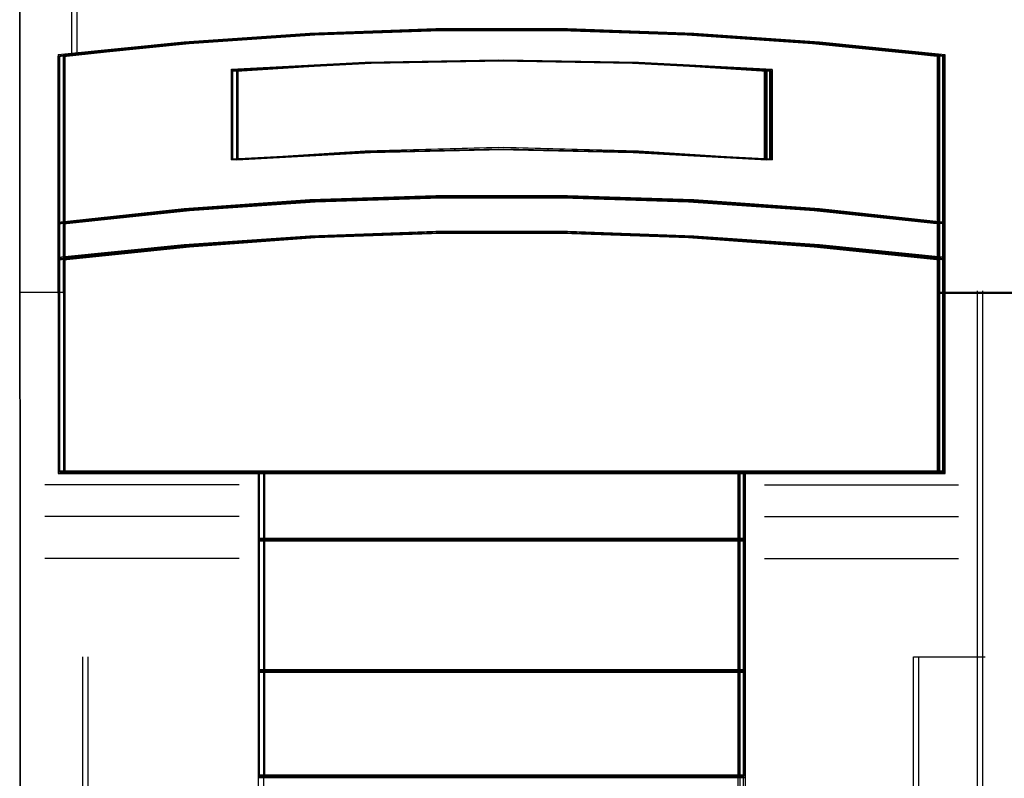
# Model space of a CAD drawing. Header units: centimetres. Extents: x -65222 to -44487, y -149615 to -110728.
# Tile 77 of 98: x -46035 to -46017, y -117894 to -117880. Entities that reach past the tile are written whole.
import ezdxf

# ---------------------------------------------------------------- set-up
doc = ezdxf.new("R2010")
doc.units = ezdxf.units.CM
doc.layers.add('ZRE SCHEMATY', color=7, linetype='Continuous', lineweight=9)
doc.layers.add('ZRE Tablice', color=7, linetype='Continuous', lineweight=13)

# ---------------------------------------------------------------- blocks, each defined once
blk = doc.blocks.new('G$C8E7C4534')
at = {"layer": 'ZRE SCHEMATY', "lineweight": -3}
for p, q in [((52.955, -36.556), (52.934, 23.885)), ((52.934, 23.885), (52.955, -36.556))]:
    blk.add_line(p, q, dxfattribs=at)
blk = doc.blocks.new('G$C0389C227')
at = {"layer": 'ZRE Tablice', "lineweight": -3}
for p, q in [((0.873, -18.705), (0.873, -28.394)), ((0.973, -18.705), (0.973, -28.394)), ((2.975, -28.176), (5.327, -28.011)), ((2.975, -28.176), (5.327, -28.011)), ((5.336, -27.984), (2.98, -28.15)), ((5.336, -27.99), (2.98, -28.169)), ((5.345, -28.003), (2.995, -28.168)), ((2.995, -28.17), (5.345, -28.005)), ((3.075, -28.176), (5.427, -28.011)), ((3.075, -28.176), (5.427, -28.011)), ((5.436, -27.984), (3.08, -28.15)), ((5.436, -27.99), (3.08, -28.169)), ((5.445, -28.003), (3.095, -28.168)), ((3.095, -28.17), (5.445, -28.005)), ((5.327, -28.011), (7.684, -27.928)), ((5.327, -28.011), (7.684, -27.928)), ((7.698, -27.901), (5.336, -27.984)), ((7.698, -27.901), (5.336, -27.99)), ((7.701, -27.921), (5.345, -28.003)), ((5.345, -28.005), (7.701, -27.923)), ((5.427, -28.011), (7.784, -27.928)), ((5.427, -28.011), (7.784, -27.928)), ((7.798, -27.901), (5.436, -27.984)), ((7.798, -27.901), (5.436, -27.99)), ((7.801, -27.921), (5.445, -28.003)), ((5.445, -28.005), (7.801, -27.923)), ((7.684, -27.928), (10.046, -27.928)), ((7.684, -27.928), (10.046, -27.928)), ((10.065, -27.901), (7.698, -27.901)), ((10.065, -27.901), (7.698, -27.901)), ((10.062, -27.921), (7.701, -27.921)), ((7.701, -27.923), (10.062, -27.923)), ((7.784, -27.928), (10.146, -27.928)), ((7.784, -27.928), (10.146, -27.928)), ((10.165, -27.901), (7.798, -27.901)), ((10.165, -27.901), (7.798, -27.901)), ((10.162, -27.921), (7.801, -27.921)), ((7.801, -27.923), (10.162, -27.923)), ((10.046, -27.928), (12.404, -28.011)), ((10.046, -27.928), (12.404, -28.011)), ((12.418, -28.003), (10.062, -27.921)), ((10.062, -27.923), (12.418, -28.005)), ((12.427, -27.984), (10.065, -27.901)), ((12.427, -27.99), (10.065, -27.901)), ((10.146, -27.928), (12.504, -28.011)), ((10.146, -27.928), (12.504, -28.011)), ((12.518, -28.003), (10.162, -27.921)), ((10.162, -27.923), (12.518, -28.005)), ((12.527, -27.984), (10.165, -27.901)), ((12.527, -27.99), (10.165, -27.901)), ((12.404, -28.011), (14.755, -28.176)), ((12.404, -28.011), (14.755, -28.176)), ((14.768, -28.168), (12.418, -28.003)), ((12.418, -28.005), (14.768, -28.17)), ((14.784, -28.15), (12.427, -27.984)), ((14.784, -28.169), (12.427, -27.99)), ((12.504, -28.011), (14.855, -28.176)), ((12.504, -28.011), (14.855, -28.176)), ((14.868, -28.168), (12.518, -28.003)), ((12.518, -28.005), (14.868, -28.17)), ((14.884, -28.15), (12.527, -27.984)), ((14.884, -28.169), (12.527, -27.99)), ((2.98, -28.15), (0.623, -28.389)), ((2.98, -28.169), (0.623, -28.426)), ((0.623, -28.413), (2.975, -28.176)), ((0.623, -28.413), (2.975, -28.176)), ((0.644, -28.406), (2.995, -28.17)), ((2.995, -28.168), (0.645, -28.404)), ((3.08, -28.15), (0.723, -28.389)), ((3.08, -28.169), (0.723, -28.426)), ((0.723, -28.413), (3.075, -28.176)), ((0.723, -28.413), (3.075, -28.176)), ((0.744, -28.406), (3.095, -28.17)), ((3.095, -28.168), (0.745, -28.404)), ((14.755, -28.176), (17.107, -28.413)), ((14.755, -28.176), (17.107, -28.413)), ((17.119, -28.404), (14.768, -28.168)), ((14.768, -28.17), (17.118, -28.406)), ((17.14, -28.389), (14.784, -28.15)), ((17.14, -28.426), (14.784, -28.169)), ((14.855, -28.176), (17.207, -28.413)), ((14.855, -28.176), (17.207, -28.413)), ((17.219, -28.404), (14.868, -28.168)), ((14.868, -28.17), (17.218, -28.406)), ((17.24, -28.389), (14.884, -28.15)), ((17.24, -28.426), (14.884, -28.169)), ((0.623, -28.383), (0.623, -36.224)), ((0.623, -28.389), (0.623, -31.553)), ((0.645, -28.404), (0.645, -31.533)), ((0.723, -28.383), (0.723, -36.224)), ((0.723, -28.389), (0.723, -31.553)), ((0.745, -28.404), (0.745, -31.533)), ((17.097, -36.224), (17.097, -28.383)), ((17.119, -31.533), (17.119, -28.404)), ((17.14, -31.553), (17.14, -28.389)), ((17.197, -36.224), (17.197, -28.383)), ((17.219, -31.533), (17.219, -28.404)), ((17.24, -31.553), (17.24, -28.389)), ((0.623, -31.55), (0.623, -28.413)), ((0.623, -31.55), (0.623, -28.413)), ((0.644, -31.534), (0.644, -28.406)), ((0.723, -31.55), (0.723, -28.413)), ((0.723, -31.55), (0.723, -28.413)), ((0.744, -31.534), (0.744, -28.406)), ((6.373, -28.527), (3.867, -28.662)), ((6.373, -28.527), (3.867, -28.662)), ((3.867, -28.662), (6.373, -28.527)), ((6.373, -28.537), (3.867, -28.7)), ((6.384, -28.546), (3.889, -28.678)), ((6.384, -28.546), (3.889, -28.678)), ((6.473, -28.527), (3.967, -28.662)), ((6.473, -28.527), (3.967, -28.662)), ((3.967, -28.662), (6.473, -28.527)), ((6.473, -28.537), (3.967, -28.7)), ((6.484, -28.546), (3.989, -28.678)), ((6.484, -28.546), (3.989, -28.678)), ((8.873, -28.483), (6.373, -28.527)), ((8.873, -28.483), (6.373, -28.527)), ((6.373, -28.527), (8.873, -28.483)), ((8.873, -28.483), (6.373, -28.537)), ((8.873, -28.503), (6.384, -28.546)), ((8.873, -28.503), (6.384, -28.546)), ((8.973, -28.483), (6.473, -28.527)), ((8.973, -28.483), (6.473, -28.527)), ((6.473, -28.527), (8.973, -28.483)), ((8.973, -28.483), (6.473, -28.537)), ((8.973, -28.503), (6.484, -28.546)), ((8.973, -28.503), (6.484, -28.546)), ((11.39, -28.527), (8.873, -28.483)), ((11.39, -28.527), (8.873, -28.483)), ((8.873, -28.483), (11.39, -28.527)), ((11.39, -28.537), (8.873, -28.483)), ((11.38, -28.546), (8.873, -28.503)), ((11.38, -28.546), (8.873, -28.503)), ((11.49, -28.527), (8.973, -28.483)), ((11.49, -28.527), (8.973, -28.483)), ((8.973, -28.483), (11.49, -28.527)), ((11.49, -28.537), (8.973, -28.483)), ((11.48, -28.546), (8.973, -28.503)), ((11.48, -28.546), (8.973, -28.503)), ((13.875, -28.678), (11.38, -28.546)), ((13.875, -28.678), (11.38, -28.546)), ((13.896, -28.662), (11.39, -28.527)), ((13.896, -28.662), (11.39, -28.527)), ((11.39, -28.527), (13.896, -28.662)), ((13.896, -28.7), (11.39, -28.537)), ((13.975, -28.678), (11.48, -28.546)), ((13.975, -28.678), (11.48, -28.546)), ((13.996, -28.662), (11.49, -28.527)), ((13.996, -28.662), (11.49, -28.527)), ((11.49, -28.527), (13.996, -28.662)), ((13.996, -28.7), (11.49, -28.537)), ((17.107, -28.413), (17.107, -31.55)), ((17.107, -28.413), (17.107, -31.55)), ((17.118, -28.406), (17.118, -31.534)), ((17.207, -28.413), (17.207, -31.55)), ((17.207, -28.413), (17.207, -31.55)), ((17.218, -28.406), (17.218, -31.534)), ((3.867, -30.353), (3.867, -28.657)), ((3.867, -28.662), (3.867, -30.353)), ((3.867, -28.662), (3.867, -30.353)), ((3.867, -30.353), (3.867, -28.662)), ((3.889, -28.678), (3.889, -30.331)), ((3.889, -28.678), (3.889, -30.331)), ((3.967, -30.353), (3.967, -28.657)), ((3.967, -28.662), (3.967, -30.353)), ((3.967, -28.662), (3.967, -30.353)), ((3.967, -30.353), (3.967, -28.662)), ((3.989, -28.678), (3.989, -30.331)), ((3.989, -28.678), (3.989, -30.331)), ((13.851, -30.353), (13.851, -28.657)), ((13.875, -30.331), (13.875, -28.678)), ((13.875, -30.331), (13.875, -28.678)), ((13.896, -30.353), (13.896, -28.662)), ((13.896, -30.353), (13.896, -28.662)), ((13.896, -28.662), (13.896, -30.353)), ((13.951, -30.353), (13.951, -28.657)), ((13.975, -30.331), (13.975, -28.678)), ((13.975, -30.331), (13.975, -28.678)), ((13.996, -30.353), (13.996, -28.662)), ((13.996, -30.353), (13.996, -28.662)), ((13.996, -28.662), (13.996, -30.353)), ((6.373, -30.19), (3.867, -30.353)), ((3.867, -30.353), (6.373, -30.218)), ((3.867, -30.353), (6.373, -30.218)), ((6.373, -30.218), (3.867, -30.353)), ((3.889, -30.331), (6.384, -30.2)), ((3.889, -30.331), (6.384, -30.2)), ((6.473, -30.19), (3.967, -30.353)), ((3.967, -30.353), (6.473, -30.218)), ((3.967, -30.353), (6.473, -30.218)), ((6.473, -30.218), (3.967, -30.353)), ((3.989, -30.331), (6.484, -30.2)), ((3.989, -30.331), (6.484, -30.2)), ((8.873, -30.122), (6.373, -30.19)), ((6.373, -30.218), (8.873, -30.162)), ((6.373, -30.218), (8.873, -30.162)), ((8.873, -30.162), (6.373, -30.218)), ((6.384, -30.2), (8.873, -30.145)), ((6.384, -30.2), (8.873, -30.145)), ((8.973, -30.122), (6.473, -30.19)), ((6.473, -30.218), (8.973, -30.162)), ((6.473, -30.218), (8.973, -30.162)), ((8.973, -30.162), (6.473, -30.218)), ((6.484, -30.2), (8.973, -30.145)), ((6.484, -30.2), (8.973, -30.145)), ((11.39, -30.19), (8.873, -30.122)), ((8.873, -30.145), (11.38, -30.2)), ((8.873, -30.145), (11.38, -30.2)), ((8.873, -30.162), (11.39, -30.218)), ((8.873, -30.162), (11.39, -30.218)), ((11.39, -30.218), (8.873, -30.162)), ((11.49, -30.19), (8.973, -30.122)), ((8.973, -30.145), (11.48, -30.2)), ((8.973, -30.145), (11.48, -30.2)), ((8.973, -30.162), (11.49, -30.218)), ((8.973, -30.162), (11.49, -30.218)), ((11.49, -30.218), (8.973, -30.162)), ((11.38, -30.2), (13.875, -30.331)), ((11.38, -30.2), (13.875, -30.331)), ((13.896, -30.353), (11.39, -30.19)), ((11.39, -30.218), (13.896, -30.353)), ((11.39, -30.218), (13.896, -30.353)), ((13.896, -30.353), (11.39, -30.218)), ((11.48, -30.2), (13.975, -30.331)), ((11.48, -30.2), (13.975, -30.331)), ((13.996, -30.353), (11.49, -30.19)), ((11.49, -30.218), (13.996, -30.353)), ((11.49, -30.218), (13.996, -30.353)), ((13.996, -30.353), (11.49, -30.218)), ((5.336, -31.102), (2.98, -31.273)), ((5.336, -31.102), (2.98, -31.273)), ((5.336, -31.106), (2.98, -31.285)), ((2.98, -31.304), (5.336, -31.137)), ((5.345, -31.119), (2.995, -31.284)), ((5.345, -31.119), (2.995, -31.284)), ((2.995, -31.286), (5.345, -31.122)), ((5.436, -31.102), (3.08, -31.273)), ((5.436, -31.102), (3.08, -31.273)), ((5.436, -31.106), (3.08, -31.285)), ((3.08, -31.304), (5.436, -31.137)), ((5.445, -31.119), (3.095, -31.284)), ((5.445, -31.119), (3.095, -31.284)), ((3.095, -31.286), (5.445, -31.122)), ((7.698, -31.028), (5.336, -31.102)), ((7.698, -31.028), (5.336, -31.102)), ((7.698, -31.028), (5.336, -31.106)), ((5.336, -31.137), (7.698, -31.065)), ((7.701, -31.048), (5.345, -31.119)), ((7.701, -31.048), (5.345, -31.119)), ((5.345, -31.122), (7.701, -31.05)), ((7.798, -31.028), (5.436, -31.102)), ((7.798, -31.028), (5.436, -31.102)), ((7.798, -31.028), (5.436, -31.106)), ((5.436, -31.137), (7.798, -31.065)), ((7.801, -31.048), (5.445, -31.119)), ((7.801, -31.048), (5.445, -31.119)), ((5.445, -31.122), (7.801, -31.05)), ((10.065, -31.028), (7.698, -31.028)), ((10.065, -31.028), (7.698, -31.028)), ((10.065, -31.028), (7.698, -31.028)), ((7.698, -31.065), (10.065, -31.065)), ((10.062, -31.048), (7.701, -31.048)), ((10.062, -31.048), (7.701, -31.048)), ((7.701, -31.05), (10.062, -31.05)), ((10.165, -31.028), (7.798, -31.028)), ((10.165, -31.028), (7.798, -31.028)), ((10.165, -31.028), (7.798, -31.028)), ((7.798, -31.065), (10.165, -31.065)), ((10.162, -31.048), (7.801, -31.048)), ((10.162, -31.048), (7.801, -31.048)), ((7.801, -31.05), (10.162, -31.05)), ((12.418, -31.119), (10.062, -31.048)), ((12.418, -31.119), (10.062, -31.048)), ((10.062, -31.05), (12.418, -31.122)), ((12.427, -31.102), (10.065, -31.028)), ((12.427, -31.102), (10.065, -31.028)), ((12.427, -31.106), (10.065, -31.028)), ((10.065, -31.065), (12.427, -31.137)), ((12.518, -31.119), (10.162, -31.048)), ((12.518, -31.119), (10.162, -31.048)), ((10.162, -31.05), (12.518, -31.122)), ((12.527, -31.102), (10.165, -31.028)), ((12.527, -31.102), (10.165, -31.028)), ((12.527, -31.106), (10.165, -31.028)), ((10.165, -31.065), (12.527, -31.137)), ((14.768, -31.284), (12.418, -31.119)), ((14.768, -31.284), (12.418, -31.119)), ((12.418, -31.122), (14.768, -31.286)), ((14.784, -31.273), (12.427, -31.102)), ((14.784, -31.273), (12.427, -31.102)), ((14.784, -31.285), (12.427, -31.106)), ((12.427, -31.137), (14.784, -31.304)), ((14.868, -31.284), (12.518, -31.119)), ((14.868, -31.284), (12.518, -31.119)), ((12.518, -31.122), (14.868, -31.286)), ((14.884, -31.273), (12.527, -31.102)), ((14.884, -31.273), (12.527, -31.102)), ((14.884, -31.285), (12.527, -31.106)), ((12.527, -31.137), (14.884, -31.304)), ((2.98, -31.273), (0.623, -31.529)), ((2.98, -31.273), (0.623, -31.529)), ((2.98, -31.285), (0.623, -31.553)), ((0.623, -31.553), (2.98, -31.304)), ((2.995, -31.284), (0.645, -31.532)), ((2.995, -31.284), (0.645, -31.532)), ((0.645, -31.533), (2.995, -31.286)), ((3.08, -31.273), (0.723, -31.529)), ((3.08, -31.273), (0.723, -31.529)), ((3.08, -31.285), (0.723, -31.553)), ((0.723, -31.553), (3.08, -31.304)), ((3.095, -31.284), (0.745, -31.532)), ((3.095, -31.284), (0.745, -31.532)), ((0.745, -31.533), (3.095, -31.286)), ((17.119, -31.532), (14.768, -31.284)), ((17.119, -31.532), (14.768, -31.284)), ((14.768, -31.286), (17.119, -31.533)), ((17.14, -31.529), (14.784, -31.273)), ((17.14, -31.529), (14.784, -31.273)), ((17.14, -31.553), (14.784, -31.285)), ((14.784, -31.304), (17.14, -31.553)), ((17.219, -31.532), (14.868, -31.284)), ((17.219, -31.532), (14.868, -31.284)), ((14.868, -31.286), (17.219, -31.533)), ((17.24, -31.529), (14.884, -31.273)), ((17.24, -31.529), (14.884, -31.273)), ((17.24, -31.553), (14.884, -31.285)), ((14.884, -31.304), (17.24, -31.553)), ((0.623, -31.529), (0.623, -32.223)), ((0.623, -31.529), (0.623, -32.223)), ((0.644, -32.203), (0.644, -31.534)), ((0.645, -31.532), (0.645, -32.202)), ((0.645, -31.532), (0.645, -32.202)), ((0.723, -31.529), (0.723, -32.223)), ((0.723, -31.529), (0.723, -32.223)), ((0.744, -32.203), (0.744, -31.534)), ((0.745, -31.532), (0.745, -32.202)), ((0.745, -31.532), (0.745, -32.202)), ((17.118, -31.534), (17.118, -32.203)), ((17.119, -32.202), (17.119, -31.532)), ((17.119, -32.202), (17.119, -31.532)), ((17.14, -32.223), (17.14, -31.529)), ((17.14, -32.223), (17.14, -31.529)), ((17.218, -31.534), (17.218, -32.203)), ((17.219, -32.202), (17.219, -31.532)), ((17.219, -32.202), (17.219, -31.532)), ((17.24, -32.223), (17.24, -31.529)), ((17.24, -32.223), (17.24, -31.529)), ((0.623, -32.221), (0.623, -31.55)), ((0.623, -32.221), (0.623, -31.55)), ((0.723, -32.221), (0.723, -31.55)), ((0.723, -32.221), (0.723, -31.55)), ((7.698, -31.696), (5.336, -31.78)), ((7.698, -31.696), (5.336, -31.78)), ((7.698, -31.696), (5.336, -31.786)), ((5.336, -31.808), (7.698, -31.723)), ((5.336, -31.808), (7.698, -31.723)), ((5.345, -31.801), (7.701, -31.718)), ((5.345, -31.801), (7.701, -31.718)), ((7.701, -31.718), (5.345, -31.8)), ((7.701, -31.718), (5.345, -31.8)), ((7.798, -31.696), (5.436, -31.78)), ((7.798, -31.696), (5.436, -31.78)), ((7.798, -31.696), (5.436, -31.786)), ((5.436, -31.808), (7.798, -31.723)), ((5.436, -31.808), (7.798, -31.723)), ((5.445, -31.801), (7.801, -31.718)), ((5.445, -31.801), (7.801, -31.718)), ((7.801, -31.718), (5.445, -31.8)), ((7.801, -31.718), (5.445, -31.8)), ((10.065, -31.696), (7.698, -31.696)), ((10.065, -31.696), (7.698, -31.696)), ((10.065, -31.696), (7.698, -31.696)), ((7.698, -31.723), (10.065, -31.723)), ((7.698, -31.723), (10.065, -31.723)), ((7.701, -31.718), (10.062, -31.718)), ((7.701, -31.718), (10.062, -31.718)), ((10.062, -31.718), (7.701, -31.718)), ((10.062, -31.718), (7.701, -31.718)), ((10.165, -31.696), (7.798, -31.696)), ((10.165, -31.696), (7.798, -31.696)), ((10.165, -31.696), (7.798, -31.696)), ((7.798, -31.723), (10.165, -31.723)), ((7.798, -31.723), (10.165, -31.723)), ((7.801, -31.718), (10.162, -31.718)), ((7.801, -31.718), (10.162, -31.718)), ((10.162, -31.718), (7.801, -31.718)), ((10.162, -31.718), (7.801, -31.718)), ((10.062, -31.718), (12.418, -31.801)), ((10.062, -31.718), (12.418, -31.801)), ((12.418, -31.8), (10.062, -31.718)), ((12.418, -31.8), (10.062, -31.718)), ((12.427, -31.78), (10.065, -31.696)), ((12.427, -31.78), (10.065, -31.696)), ((12.427, -31.786), (10.065, -31.696)), ((10.065, -31.723), (12.427, -31.808)), ((10.065, -31.723), (12.427, -31.808)), ((10.162, -31.718), (12.518, -31.801)), ((10.162, -31.718), (12.518, -31.801)), ((12.518, -31.8), (10.162, -31.718)), ((12.518, -31.8), (10.162, -31.718)), ((12.527, -31.78), (10.165, -31.696)), ((12.527, -31.78), (10.165, -31.696)), ((12.527, -31.786), (10.165, -31.696)), ((10.165, -31.723), (12.527, -31.808)), ((10.165, -31.723), (12.527, -31.808)), ((17.107, -31.55), (17.107, -32.221)), ((17.107, -31.55), (17.107, -32.221)), ((17.207, -31.55), (17.207, -32.221)), ((17.207, -31.55), (17.207, -32.221)), ((5.336, -31.78), (2.98, -31.946)), ((5.336, -31.78), (2.98, -31.946)), ((5.336, -31.786), (2.98, -31.966)), ((2.98, -31.979), (5.336, -31.808)), ((2.98, -31.979), (5.336, -31.808)), ((5.345, -31.8), (2.995, -31.965)), ((5.345, -31.8), (2.995, -31.965)), ((2.995, -31.966), (5.345, -31.801)), ((2.995, -31.966), (5.345, -31.801)), ((5.436, -31.78), (3.08, -31.946)), ((5.436, -31.78), (3.08, -31.946)), ((5.436, -31.786), (3.08, -31.966)), ((3.08, -31.979), (5.436, -31.808)), ((3.08, -31.979), (5.436, -31.808)), ((5.445, -31.8), (3.095, -31.965)), ((5.445, -31.8), (3.095, -31.965)), ((3.095, -31.966), (5.445, -31.801)), ((3.095, -31.966), (5.445, -31.801)), ((14.768, -31.965), (12.418, -31.8)), ((14.768, -31.965), (12.418, -31.8)), ((12.418, -31.801), (14.768, -31.966)), ((12.418, -31.801), (14.768, -31.966)), ((14.784, -31.946), (12.427, -31.78)), ((14.784, -31.946), (12.427, -31.78)), ((14.784, -31.966), (12.427, -31.786)), ((12.427, -31.808), (14.784, -31.979)), ((12.427, -31.808), (14.784, -31.979)), ((14.868, -31.965), (12.518, -31.8)), ((14.868, -31.965), (12.518, -31.8)), ((12.518, -31.801), (14.868, -31.966)), ((12.518, -31.801), (14.868, -31.966)), ((14.884, -31.946), (12.527, -31.78)), ((14.884, -31.946), (12.527, -31.78)), ((14.884, -31.966), (12.527, -31.786)), ((12.527, -31.808), (14.884, -31.979)), ((12.527, -31.808), (14.884, -31.979)), ((2.98, -31.946), (0.623, -32.184)), ((2.98, -31.946), (0.623, -32.184)), ((2.98, -31.966), (0.623, -32.223)), ((0.623, -32.223), (2.98, -31.979)), ((0.623, -32.223), (2.98, -31.979)), ((2.995, -31.965), (0.645, -32.201)), ((2.995, -31.965), (0.645, -32.201)), ((0.645, -32.202), (2.995, -31.966)), ((0.645, -32.202), (2.995, -31.966)), ((3.08, -31.946), (0.723, -32.184)), ((3.08, -31.946), (0.723, -32.184)), ((3.08, -31.966), (0.723, -32.223)), ((0.723, -32.223), (3.08, -31.979)), ((0.723, -32.223), (3.08, -31.979)), ((3.095, -31.965), (0.745, -32.201)), ((3.095, -31.965), (0.745, -32.201)), ((0.745, -32.202), (3.095, -31.966)), ((0.745, -32.202), (3.095, -31.966)), ((17.119, -32.201), (14.768, -31.965)), ((17.119, -32.201), (14.768, -31.965)), ((14.768, -31.966), (17.119, -32.202)), ((14.768, -31.966), (17.119, -32.202)), ((17.14, -32.184), (14.784, -31.946)), ((17.14, -32.184), (14.784, -31.946)), ((17.14, -32.223), (14.784, -31.966)), ((14.784, -31.979), (17.14, -32.223)), ((14.784, -31.979), (17.14, -32.223)), ((17.219, -32.201), (14.868, -31.965)), ((17.219, -32.201), (14.868, -31.965)), ((14.868, -31.966), (17.219, -32.202)), ((14.868, -31.966), (17.219, -32.202)), ((17.24, -32.184), (14.884, -31.946)), ((17.24, -32.184), (14.884, -31.946)), ((17.24, -32.223), (14.884, -31.966)), ((14.884, -31.979), (17.24, -32.223)), ((14.884, -31.979), (17.24, -32.223)), ((0.623, -32.184), (0.623, -32.816)), ((0.623, -32.184), (0.623, -32.816)), ((0.623, -32.849), (0.623, -32.221)), ((0.623, -32.849), (0.623, -32.221)), ((0.644, -32.829), (0.644, -32.203)), ((0.645, -32.201), (0.645, -32.827)), ((0.645, -32.201), (0.645, -32.827)), ((0.723, -32.184), (0.723, -32.816)), ((0.723, -32.184), (0.723, -32.816)), ((0.723, -32.849), (0.723, -32.221)), ((0.723, -32.849), (0.723, -32.221)), ((0.744, -32.829), (0.744, -32.203)), ((0.745, -32.201), (0.745, -32.827)), ((0.745, -32.201), (0.745, -32.827)), ((17.107, -32.221), (17.107, -32.849)), ((17.107, -32.221), (17.107, -32.849)), ((17.118, -32.203), (17.118, -32.829)), ((17.119, -32.827), (17.119, -32.201)), ((17.119, -32.827), (17.119, -32.201)), ((17.14, -32.816), (17.14, -32.184)), ((17.14, -32.816), (17.14, -32.184)), ((17.207, -32.221), (17.207, -32.849)), ((17.207, -32.221), (17.207, -32.849)), ((17.218, -32.203), (17.218, -32.829)), ((17.219, -32.827), (17.219, -32.201)), ((17.219, -32.827), (17.219, -32.201)), ((17.24, -32.816), (17.24, -32.184)), ((17.24, -32.816), (17.24, -32.184)), ((-0.1, -32.829), (0.644, -32.829)), ((0, -32.829), (0.744, -32.829)), ((0.623, -32.816), (0.623, -36.224)), ((0.623, -32.816), (0.623, -36.224)), ((0.645, -32.827), (0.645, -36.202)), ((0.645, -32.827), (0.645, -36.202)), ((0.723, -32.816), (0.723, -36.224)), ((0.723, -32.816), (0.723, -36.224)), ((0.745, -32.827), (0.745, -36.202)), ((0.745, -32.827), (0.745, -36.202)), ((17.118, -32.829), (17.862, -32.829)), ((17.119, -36.202), (17.119, -32.827)), ((17.119, -36.202), (17.119, -32.827)), ((17.14, -36.224), (17.14, -32.816)), ((17.14, -36.224), (17.14, -32.816)), ((17.218, -32.829), (17.962, -32.829)), ((17.219, -36.202), (17.219, -32.827)), ((17.219, -36.202), (17.219, -32.827)), ((17.24, -36.224), (17.24, -32.816)), ((17.24, -36.224), (17.24, -32.816)), ((17.84, -32.805), (17.84, -48.936)), ((17.862, -32.829), (35.823, -32.829)), ((17.94, -32.805), (17.94, -48.936)), ((17.962, -32.829), (35.923, -32.829)), ((17.107, -32.849), (17.852, -32.849)), ((17.107, -32.849), (17.852, -32.849)), ((17.207, -32.849), (17.952, -32.849)), ((17.207, -32.849), (17.952, -32.849)), ((17.852, -32.849), (35.823, -32.849)), ((17.852, -32.849), (35.823, -32.849)), ((17.952, -32.849), (35.923, -32.849)), ((17.952, -32.849), (35.923, -32.849)), ((17.14, -36.181), (0.623, -36.181)), ((0.623, -36.224), (4.378, -36.224)), ((0.623, -36.224), (4.378, -36.224)), ((0.645, -36.202), (4.39, -36.202)), ((0.645, -36.202), (4.39, -36.202)), ((17.24, -36.181), (0.723, -36.181)), ((0.723, -36.224), (4.478, -36.224)), ((0.723, -36.224), (4.478, -36.224)), ((0.745, -36.202), (4.49, -36.202)), ((0.745, -36.202), (4.49, -36.202)), ((13.396, -36.181), (4.368, -36.181)), ((4.368, -36.181), (4.368, -37.486)), ((13.396, -36.181), (4.368, -36.181)), ((4.368, -36.181), (4.368, -37.486)), ((4.368, -36.181), (13.396, -36.181)), ((4.368, -36.181), (4.368, -47.345)), ((4.378, -36.224), (13.386, -36.224)), ((4.378, -36.224), (13.386, -36.224)), ((13.374, -36.2), (4.389, -36.2)), ((4.389, -36.2), (4.389, -37.464)), ((13.374, -36.2), (4.389, -36.2)), ((4.389, -36.2), (4.389, -37.464)), ((4.39, -36.202), (13.374, -36.202)), ((4.39, -36.202), (13.374, -36.202)), ((13.496, -36.181), (4.468, -36.181)), ((4.468, -36.181), (4.468, -37.486)), ((13.496, -36.181), (4.468, -36.181)), ((4.468, -36.181), (4.468, -37.486)), ((4.468, -36.181), (13.496, -36.181)), ((4.468, -36.181), (4.468, -47.345)), ((4.478, -36.224), (13.486, -36.224)), ((4.478, -36.224), (13.486, -36.224)), ((13.474, -36.2), (4.489, -36.2)), ((4.489, -36.2), (4.489, -37.464)), ((13.474, -36.2), (4.489, -36.2)), ((4.489, -36.2), (4.489, -37.464)), ((4.49, -36.202), (13.474, -36.202)), ((4.49, -36.202), (13.474, -36.202)), ((13.351, -36.181), (13.351, -47.345)), ((13.374, -37.464), (13.374, -36.2)), ((13.374, -37.464), (13.374, -36.2)), ((13.374, -36.202), (17.119, -36.202)), ((13.374, -36.202), (17.119, -36.202)), ((13.386, -36.224), (17.14, -36.224)), ((13.386, -36.224), (17.14, -36.224)), ((13.396, -37.486), (13.396, -36.181)), ((13.396, -37.486), (13.396, -36.181)), ((13.451, -36.181), (13.451, -47.345)), ((13.474, -37.464), (13.474, -36.2)), ((13.474, -37.464), (13.474, -36.2)), ((13.474, -36.202), (17.219, -36.202)), ((13.474, -36.202), (17.219, -36.202)), ((13.486, -36.224), (17.24, -36.224)), ((13.486, -36.224), (17.24, -36.224)), ((13.496, -37.486), (13.496, -36.181)), ((13.496, -37.486), (13.496, -36.181)), ((3.912, -36.438), (0.374, -36.438)), ((4.012, -36.438), (0.474, -36.438)), ((13.851, -36.438), (17.385, -36.438)), ((13.951, -36.438), (17.485, -36.438)), ((3.912, -37.03), (0.374, -37.03)), ((4.012, -37.03), (0.474, -37.03)), ((13.851, -37.03), (17.385, -37.03)), ((13.951, -37.03), (17.485, -37.03)), ((13.396, -37.442), (4.368, -37.442)), ((4.368, -37.442), (4.368, -39.948)), ((13.396, -37.442), (4.368, -37.442)), ((4.368, -37.442), (4.368, -39.948)), ((4.368, -37.442), (13.396, -37.442)), ((13.496, -37.442), (4.468, -37.442)), ((4.468, -37.442), (4.468, -39.948)), ((13.496, -37.442), (4.468, -37.442)), ((4.468, -37.442), (4.468, -39.948)), ((4.468, -37.442), (13.496, -37.442)), ((13.396, -39.948), (13.396, -37.442)), ((13.396, -39.948), (13.396, -37.442)), ((13.496, -39.948), (13.496, -37.442)), ((13.496, -39.948), (13.496, -37.442)), ((4.368, -37.486), (13.396, -37.486)), ((4.368, -37.486), (13.396, -37.486)), ((13.374, -37.462), (4.389, -37.462)), ((4.389, -37.462), (4.389, -39.928)), ((13.374, -37.462), (4.389, -37.462)), ((4.389, -37.462), (4.389, -39.928)), ((4.389, -37.464), (13.374, -37.464)), ((4.389, -37.464), (13.374, -37.464)), ((4.468, -37.486), (13.496, -37.486)), ((4.468, -37.486), (13.496, -37.486)), ((13.474, -37.462), (4.489, -37.462)), ((4.489, -37.462), (4.489, -39.928)), ((13.474, -37.462), (4.489, -37.462)), ((4.489, -37.462), (4.489, -39.928)), ((4.489, -37.464), (13.474, -37.464)), ((4.489, -37.464), (13.474, -37.464)), ((13.374, -39.928), (13.374, -37.462)), ((13.374, -39.928), (13.374, -37.462)), ((13.474, -39.928), (13.474, -37.462)), ((13.474, -39.928), (13.474, -37.462)), ((3.912, -37.82), (0.374, -37.82)), ((4.012, -37.82), (0.474, -37.82)), ((13.851, -37.82), (17.385, -37.82)), ((13.951, -37.82), (17.485, -37.82)), ((1.079, -39.659), (1.079, -42.166)), ((1.179, -39.659), (1.179, -42.166)), ((16.646, -39.659), (17.885, -39.659)), ((16.646, -42.166), (16.646, -39.659)), ((16.746, -39.659), (17.985, -39.659)), ((16.746, -42.166), (16.746, -39.659)), ((13.396, -39.905), (4.368, -39.905)), ((4.368, -39.905), (4.368, -41.918)), ((13.396, -39.905), (4.368, -39.905)), ((4.368, -39.905), (4.368, -41.918)), ((4.368, -39.905), (13.396, -39.905)), ((4.368, -39.948), (13.396, -39.948)), ((4.368, -39.948), (13.396, -39.948)), ((13.374, -39.926), (4.389, -39.926)), ((4.389, -39.926), (4.389, -41.897)), ((13.374, -39.926), (4.389, -39.926)), ((4.389, -39.926), (4.389, -41.897)), ((4.389, -39.928), (13.374, -39.928)), ((4.389, -39.928), (13.374, -39.928)), ((13.496, -39.905), (4.468, -39.905)), ((4.468, -39.905), (4.468, -41.918)), ((13.496, -39.905), (4.468, -39.905)), ((4.468, -39.905), (4.468, -41.918)), ((4.468, -39.905), (13.496, -39.905)), ((4.468, -39.948), (13.496, -39.948)), ((4.468, -39.948), (13.496, -39.948)), ((13.474, -39.926), (4.489, -39.926)), ((4.489, -39.926), (4.489, -41.897)), ((13.474, -39.926), (4.489, -39.926)), ((4.489, -39.926), (4.489, -41.897)), ((4.489, -39.928), (13.474, -39.928)), ((4.489, -39.928), (13.474, -39.928)), ((13.374, -41.897), (13.374, -39.926)), ((13.374, -41.897), (13.374, -39.926)), ((13.396, -41.918), (13.396, -39.905)), ((13.396, -41.918), (13.396, -39.905)), ((13.474, -41.897), (13.474, -39.926)), ((13.474, -41.897), (13.474, -39.926)), ((13.496, -41.918), (13.496, -39.905)), ((13.496, -41.918), (13.496, -39.905)), ((13.396, -41.875), (4.368, -41.875)), ((4.368, -41.875), (4.368, -46.351)), ((13.396, -41.875), (4.368, -41.875)), ((4.368, -41.875), (4.368, -46.351)), ((4.368, -41.875), (13.396, -41.875)), ((4.368, -41.918), (13.396, -41.918)), ((4.368, -41.918), (13.396, -41.918)), ((4.389, -41.897), (13.374, -41.897)), ((4.389, -41.897), (13.374, -41.897)), ((13.496, -41.875), (4.468, -41.875)), ((4.468, -41.875), (4.468, -46.351)), ((13.496, -41.875), (4.468, -41.875)), ((4.468, -41.875), (4.468, -46.351)), ((4.468, -41.875), (13.496, -41.875)), ((4.468, -41.918), (13.496, -41.918)), ((4.468, -41.918), (13.496, -41.918)), ((4.489, -41.897), (13.474, -41.897)), ((4.489, -41.897), (13.474, -41.897)), ((13.396, -46.351), (13.396, -41.875)), ((13.396, -46.351), (13.396, -41.875)), ((13.496, -46.351), (13.496, -41.875)), ((13.496, -46.351), (13.496, -41.875))]:
    blk.add_line(p, q, dxfattribs=at)

msp = doc.modelspace()

# ---------------------------------------------------------------- block references
at = {"layer": 'ZRE SCHEMATY', "color": 1}
msp.add_blockref('G$C8E7C4534', (-46088.004, -117892.725), dxfattribs=at)
at = {"layer": 'ZRE Tablice'}
msp.add_blockref('G$C0389C227', (-46034.97, -117852.038), dxfattribs=at)

doc.saveas('drawing.dxf')
